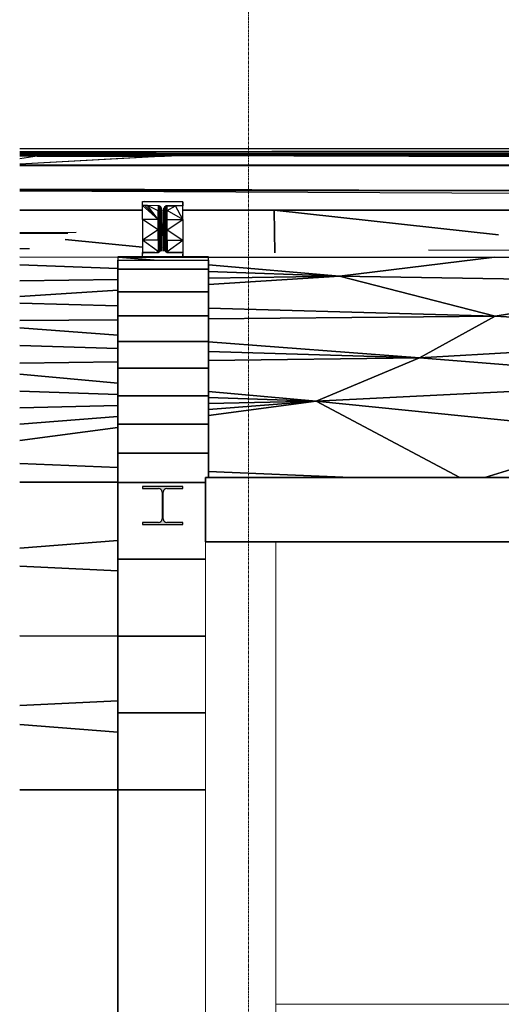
# Model space of a CAD drawing. Header units: millimetres. Extents: x 61846 to 198573, y 13020 to 52988.
# Tile 123 of 150: x 155392 to 157786, y 21990 to 26885. Entities that reach past the tile are written whole.
import ezdxf

# ---------------------------------------------------------------- set-up
doc = ezdxf.new("R2010")
doc.units = ezdxf.units.MM
doc.linetypes.add('Grid Line', pattern=[22.225, 12.7, -3.175, 3.175, -3.175])
for name, color, linetype, lineweight in [('A-COLS', 52, 'Continuous', 35), ('A-FLOR', 192, 'Continuous', 50), ('A-ROOF', 132, 'Continuous', 35), ('A-WALL', 113, 'Continuous', 25), ('I-WALL', 2, 'Continuous', 25), ('S-BEAM', 12, 'Continuous', 35), ('S-GRID', 1, 'Continuous', 18)]:
    doc.layers.add(name, color=color, linetype=linetype, lineweight=lineweight)

# ---------------------------------------------------------------- blocks, each defined once
blk = doc.blocks.new('Basic Wall_28_PBT_WA_beton t_p_g__d_350_C30_37_2204518 - Basic Wall_28_PBT_WA_beton t_p_g__d_350_C30_37_2204518-313265-GZ lierenkamer 2')
at = {"layer": 'A-WALL', "color": 10, "lineweight": 18}
for p, q in [((67706.3, 24290), (67356.3, 24290)), ((67356.3, 24290), (67356.3, 20300)), ((67706.3, 20300), (67706.3, 24290)), ((67356.3, 20300), (67706.3, 20300))]:
    blk.add_line(p, q, dxfattribs=at)
blk = doc.blocks.new('28_PBT_SF_toneeltoren_dakboog_28_PBT_SF_toneeltoren_dakboog as R_2584242 - 28_PBT_SF_toneeltoren_dakboog_28_PBT_SF_toneeltoren_dakboog as R_2584242-313469-GZ lierenkamer 2')
at = {"layer": 'S-BEAM', "color": 250, "lineweight": 25}
for p, q in [((67053.9, 26041.4), (66433.2, 26041.4)), ((68653.1, 26036.3), (67053.9, 26041.4)), ((69997.3, 26043), (68653.1, 26036.3)), ((66433.2, 25939.2), (67043.8, 25939.2)), ((67043.8, 25939.2), (66433.2, 25939.2)), ((67243.8, 25939.2), (67698.6, 25939.2)), ((67698.6, 25939.2), (67243.8, 25939.2)), ((67698.6, 25939.2), (67676.4, 25938)), ((67676.4, 25938), (67698.6, 25939.2)), ((67698.6, 25939.2), (68813.7, 25815.6)), ((67700.9, 25725.8), (67698.6, 25939.2)), ((67698.6, 25939.2), (67700.9, 25725.8)), ((68813.7, 25815.6), (67698.6, 25939.2)), ((67698.6, 25939.2), (68894.5, 25939.2)), ((68894.5, 25939.2), (67698.6, 25939.2)), ((66659.8, 25791.9), (67043.8, 25754.6)), ((67043.8, 25754.6), (66659.8, 25791.9)), ((66433.2, 25707.1), (66924.9, 25705.3)), ((67101.2, 25690), (66924.9, 25705.3)), ((66924.9, 25705.3), (68793.9, 25705.3)), ((66924.9, 25705.3), (67101.2, 25690)), ((68793.9, 25705.3), (68022.5, 25610.2)), ((68022.5, 25610.2), (68793.9, 25705.3)), ((68793.9, 25705.3), (69405.6, 25704.1)), ((66433.2, 25665.9), (66921.5, 25648.8)), ((66921.5, 25648.8), (66433.2, 25665.9)), ((68022.5, 25610.2), (67371.5, 25666.6)), ((67371.5, 25666.6), (68022.5, 25610.2)), ((67371.5, 25633), (68022.5, 25610.2)), ((68022.5, 25610.2), (67371.5, 25633)), ((67371.5, 25568.6), (68022.5, 25610.2)), ((68022.5, 25610.2), (67371.5, 25600.4)), ((68022.5, 25610.2), (67371.5, 25568.6)), ((67371.5, 25600.4), (68022.5, 25610.2)), ((68022.5, 25610.2), (69826, 25582.3)), ((69826, 25582.3), (68022.5, 25610.2)), ((68022.5, 25610.2), (68796.5, 25411.1)), ((68796.5, 25411.1), (68022.5, 25610.2)), ((66921.5, 25593.7), (66433.2, 25586.4)), ((66433.2, 25586.4), (66921.5, 25593.7)), ((68796.5, 25411.1), (69826, 25582.3)), ((69826, 25582.3), (68796.5, 25411.1)), ((66433.2, 25508.7), (66921.5, 25539.9)), ((66921.5, 25539.9), (66433.2, 25508.7)), ((66433.2, 25476.3), (66921.5, 25462.9)), ((66921.5, 25462.9), (66433.2, 25476.3)), ((67371.5, 25450.5), (68796.5, 25411.1)), ((68796.5, 25411.1), (67371.5, 25450.5)), ((68796.5, 25411.1), (67371.5, 25397.8)), ((67371.5, 25397.8), (68796.5, 25411.1)), ((68420.6, 25204.3), (68796.5, 25411.1)), ((68796.5, 25411.1), (68420.6, 25204.3)), ((68796.5, 25411.1), (70438.1, 25321.9)), ((70438.1, 25321.9), (68796.5, 25411.1)), ((66921.5, 25393.6), (66433.2, 25389.1)), ((66433.2, 25389.1), (66921.5, 25393.6)), ((66921.5, 25316.9), (66433.2, 25353.6)), ((66433.2, 25353.6), (66921.5, 25316.9)), ((70438.1, 25321.9), (68420.6, 25204.3)), ((68420.6, 25204.3), (70438.1, 25321.9)), ((66433.2, 25265.1), (66921.5, 25250.2)), ((66921.5, 25250.2), (66433.2, 25265.1)), ((68420.6, 25204.3), (67371.5, 25283.1)), ((67371.5, 25283.1), (68420.6, 25204.3)), ((67371.5, 25236.4), (68420.6, 25204.3)), ((68420.6, 25204.3), (67371.5, 25236.4)), ((66433.2, 25177.7), (66921.5, 25184.2)), ((66921.5, 25184.2), (66433.2, 25177.7)), ((67371.5, 25190.2), (68420.6, 25204.3)), ((68420.6, 25204.3), (67371.5, 25190.2)), ((68420.6, 25204.3), (67906.7, 24989.1)), ((67906.7, 24989.1), (68420.6, 25204.3)), ((69884.8, 25087.9), (68420.6, 25204.3)), ((68420.6, 25204.3), (69884.8, 25087.9)), ((66921.5, 25078.3), (66433.2, 25122.5)), ((66433.2, 25122.5), (66921.5, 25078.3)), ((69884.8, 25087.9), (67906.7, 24989.1)), ((67906.7, 24989.1), (69884.8, 25087.9)), ((66921.5, 25022.2), (66433.2, 25038.7)), ((66433.2, 25038.7), (66921.5, 25022.2)), ((67906.7, 24989.1), (67371.5, 25037.5)), ((67371.5, 25037.5), (67906.7, 24989.1)), ((66921.5, 24967.1), (66433.2, 24956.3)), ((66433.2, 24956.3), (66921.5, 24967.1)), ((67906.7, 24989.1), (67371.5, 25007.1)), ((67371.5, 25007.1), (67906.7, 24989.1)), ((67906.7, 24989.1), (67371.5, 24918)), ((67371.5, 24947.5), (67906.7, 24989.1)), ((67906.7, 24989.1), (67371.5, 24977.2)), ((67371.5, 24977.2), (67906.7, 24989.1)), ((67906.7, 24989.1), (67371.5, 24947.5)), ((67371.5, 24918), (67906.7, 24989.1)), ((68620.3, 24610), (67906.7, 24989.1)), ((67906.7, 24989.1), (69467.7, 24831.8)), ((69467.7, 24831.8), (67906.7, 24989.1)), ((67906.7, 24989.1), (68620.3, 24610)), ((66433.2, 24874.7), (66921.5, 24912.6)), ((66921.5, 24912.6), (66433.2, 24874.7)), ((66921.5, 24858.2), (66433.2, 24793.3)), ((66433.2, 24793.3), (66921.5, 24858.2)), ((68745.8, 24610), (69467.7, 24831.8)), ((69467.7, 24831.8), (68745.8, 24610)), ((66433.2, 24678.5), (66921.5, 24658.2)), ((66921.5, 24658.2), (66433.2, 24678.5)), ((67371.5, 24639.4), (68079, 24610)), ((68079, 24610), (67371.5, 24639.4)), ((66433.2, 24585.6), (66921.5, 24585.6)), ((66921.5, 24585.6), (66433.2, 24585.6)), ((66433.2, 24257.9), (66921.5, 24295.5)), ((66921.5, 24295.5), (66433.2, 24257.9)), ((66433.2, 24168.9), (66921.5, 24144.5)), ((66921.5, 24144.5), (66433.2, 24168.9)), ((66921.5, 23821.1), (66433.2, 23821.3)), ((66433.2, 23821.3), (66921.5, 23821.1)), ((66921.5, 23499), (66433.2, 23475.1)), ((66433.2, 23475.1), (66921.5, 23499)), ((66921.5, 23343), (66433.2, 23381.1)), ((66433.2, 23381.1), (66921.5, 23343)), ((66433.2, 23056), (66921.5, 23056)), ((66921.5, 23056), (66433.2, 23056))]:
    blk.add_line(p, q, dxfattribs=at)
blk = doc.blocks.new('28_PBT_SF_toneeltoren_dakboog_28_PBT_SF_toneeltoren_dakboog as R_2584242 - 28_PBT_SF_toneeltoren_dakboog_28_PBT_SF_toneeltoren_dakboog as R_2584242-313473-GZ lierenkamer 2')
blk.add_blockref('28_PBT_SF_toneeltoren_dakboog_28_PBT_SF_toneeltoren_dakboog as R_2584242 - 28_PBT_SF_toneeltoren_dakboog_28_PBT_SF_toneeltoren_dakboog as R_2584242-313469-GZ lierenkamer 2', (0, 0))
blk = doc.blocks.new('28_PBT_SC_staal_H-profiel_gekromd_dak toneeltoren_S355_HE200B_betondak_as 20_3526686 - 28_PBT_SC_staal_H-profiel_gekromd_dak toneeltoren_S355_HE200B_betondak_as 20_3526686-313694-GZ lierenkamer 2')
at = {"layer": 'A-COLS', "color": 250, "lineweight": 25}
for p, q in [((67043.8, 25963.5), (67043.8, 25981)), ((67043.8, 25981), (67052.3, 25981)), ((67043.8, 25963.5), (67043.8, 25981)), ((67043.8, 25981), (67052.3, 25981)), ((67043.8, 25960.8), (67043.8, 25963.5)), ((67043.8, 25960.8), (67043.8, 25963.5)), ((67055.1, 25960.8), (67043.8, 25960.8)), ((67043.8, 25892), (67043.8, 25960.8)), ((67121.3, 25892), (67043.8, 25960.8)), ((67055.1, 25960.8), (67043.8, 25960.8)), ((67243.8, 25980.3), (67052.3, 25981)), ((67052.3, 25981), (67243.8, 25980.3)), ((67068.5, 25960.8), (67055.1, 25960.8)), ((67121.3, 25892), (67055.1, 25960.8)), ((67068.5, 25960.8), (67055.1, 25960.8)), ((67121.3, 25960.4), (67068.5, 25960.8)), ((67121.3, 25892), (67068.5, 25960.8)), ((67121.3, 25935.4), (67068.5, 25960.8)), ((67121.3, 25960.4), (67068.5, 25960.8)), ((67121.3, 25960.4), (67124.1, 25960.7)), ((67121.3, 25935.4), (67124.1, 25960.7)), ((67124.1, 25960.7), (67121.3, 25960.4)), ((67121.3, 25960.4), (67121.3, 25935.4)), ((67124.1, 25960.7), (67126.9, 25959.7)), ((67127.2, 25940.6), (67124.1, 25960.7)), ((67126.9, 25959.7), (67124.1, 25960.7)), ((67129.5, 25958.7), (67126.9, 25959.7)), ((67127.2, 25940.6), (67126.9, 25959.7)), ((67129.5, 25958.7), (67126.9, 25959.7)), ((67129.5, 25958.7), (67127.2, 25940.6)), ((67129.5, 25958.7), (67130.8, 25957.7)), ((67129.5, 25958.7), (67130.9, 25927.7)), ((67130.8, 25957.7), (67129.5, 25958.7)), ((67130.8, 25957.7), (67132.1, 25956.5)), ((67130.8, 25957.7), (67130.9, 25927.7)), ((67130.8, 25957.7), (67134, 25937.5)), ((67132.1, 25956.5), (67130.8, 25957.7)), ((67134, 25954.3), (67132.1, 25956.5)), ((67134, 25937.5), (67132.1, 25956.5)), ((67134, 25954.3), (67132.1, 25956.5)), ((67134, 25954.3), (67135.3, 25952.4)), ((67134, 25954.3), (67134, 25937.5)), ((67135.3, 25952.4), (67134, 25954.3)), ((67135.3, 25952.4), (67134, 25937.5)), ((67135.3, 25952.4), (67136.5, 25950.3)), ((67135.3, 25952.4), (67136.5, 25923.6)), ((67136.5, 25950.3), (67135.3, 25952.4)), ((67136.5, 25950.3), (67137.4, 25947.9)), ((67138.3, 25932.6), (67136.5, 25950.3)), ((67136.5, 25923.6), (67136.5, 25950.3)), ((67137.4, 25947.9), (67136.5, 25950.3)), ((67138.3, 25945.1), (67137.4, 25947.9)), ((67138.3, 25932.6), (67137.4, 25947.9)), ((67138.3, 25945.1), (67137.4, 25947.9)), ((67150.2, 25947.9), (67149.3, 25945.1)), ((67150.2, 25947.9), (67149.3, 25945.1)), ((67149.4, 25932.7), (67150.2, 25947.9)), ((67150.2, 25947.9), (67151.1, 25950.3)), ((67151.1, 25950.3), (67150.2, 25947.9)), ((67151.1, 25923.7), (67150.2, 25947.9)), ((67151.1, 25950.3), (67152.3, 25952.4)), ((67152.3, 25952.4), (67151.1, 25950.3)), ((67153.6, 25937.6), (67151.1, 25950.3)), ((67151.1, 25923.7), (67151.1, 25950.3)), ((67153.6, 25954.3), (67152.3, 25952.4)), ((67153.7, 25954.3), (67152.3, 25952.4)), ((67153.6, 25937.6), (67152.3, 25952.4)), ((67153.6, 25954.3), (67155.5, 25956.5)), ((67155.5, 25956.5), (67153.6, 25937.6)), ((67153.6, 25954.3), (67153.6, 25937.6)), ((67155.5, 25956.5), (67153.7, 25954.3)), ((67155.5, 25956.5), (67156.8, 25957.7)), ((67156.8, 25957.7), (67155.5, 25956.5)), ((67155.5, 25956.5), (67156.8, 25927.8)), ((67156.8, 25957.7), (67158.2, 25958.7)), ((67158.2, 25958.7), (67156.8, 25957.7)), ((67160.4, 25940.7), (67156.8, 25957.7)), ((67156.8, 25927.8), (67156.8, 25957.7)), ((67160.7, 25959.7), (67158.2, 25958.7)), ((67160.7, 25959.7), (67158.2, 25958.7)), ((67160.4, 25940.7), (67158.2, 25958.7)), ((67163.4, 25960.6), (67160.4, 25940.7)), ((67160.7, 25959.7), (67160.4, 25940.7)), ((67160.7, 25959.7), (67163.4, 25960.6)), ((67163.4, 25960.6), (67160.7, 25959.7)), ((67163.4, 25960.6), (67166.3, 25960.3)), ((67166.3, 25936.3), (67163.4, 25960.6)), ((67166.3, 25960.3), (67163.4, 25960.6)), ((67166.3, 25960.3), (67208.2, 25960.3)), ((67166.3, 25936.3), (67166.3, 25960.3)), ((67166.3, 25936.3), (67208.2, 25960.3)), ((67208.2, 25960.3), (67166.3, 25960.3)), ((67243.8, 25960.3), (67208.2, 25960.3)), ((67243.8, 25892), (67208.2, 25960.3)), ((67243.8, 25960.3), (67208.2, 25960.3)), ((67243.8, 25964.4), (67243.8, 25980.3)), ((67243.8, 25980.3), (67243.8, 25964.4)), ((67243.8, 25960.3), (67243.8, 25964.4)), ((67243.8, 25964.4), (67243.8, 25960.3)), ((67243.8, 25892), (67243.8, 25960.3)), ((67121.3, 25935.4), (67127.2, 25940.6)), ((67125.3, 25891.7), (67121.3, 25935.4)), ((67121.3, 25892), (67121.3, 25935.4)), ((67125.3, 25891.7), (67127.2, 25940.6)), ((67129.1, 25890.7), (67127.2, 25940.6)), ((67130.9, 25927.7), (67127.2, 25940.6)), ((67129.1, 25890.7), (67130.9, 25927.7)), ((67130.9, 25927.7), (67134, 25937.5)), ((67132.5, 25889.2), (67130.9, 25927.7)), ((67132.5, 25889.2), (67134, 25937.5)), ((67135.4, 25887.1), (67134, 25937.5)), ((67134, 25937.5), (67136.5, 25923.6)), ((67135.4, 25887.1), (67136.5, 25923.6)), ((67138.3, 25932.6), (67136.5, 25923.6)), ((67137.5, 25884.6), (67136.5, 25923.6)), ((67137.5, 25884.6), (67138.3, 25932.6)), ((67138.3, 25945.1), (67138.6, 25943.1)), ((67138.3, 25932.6), (67138.3, 25945.1)), ((67138.6, 25943.1), (67138.3, 25945.1)), ((67138.3, 25932.6), (67138.6, 25943.1)), ((67138.9, 25881.9), (67138.3, 25932.6)), ((67139.3, 25922.5), (67138.3, 25932.6)), ((67138.6, 25943.1), (67139.3, 25936.2)), ((67139.3, 25922.5), (67138.6, 25943.1)), ((67139.3, 25936.2), (67138.6, 25943.1)), ((67138.9, 25881.9), (67139.3, 25922.5)), ((67139.3, 25915.2), (67139.3, 25936.2)), ((67139.3, 25922.5), (67139.3, 25936.2)), ((67139.3, 25915.2), (67139.3, 25936.2)), ((67139.3, 25917.2), (67139.3, 25922.5)), ((67139.3, 25872.4), (67139.3, 25915.2)), ((67139.3, 25872.4), (67139.3, 25915.2)), ((67148.3, 25936.2), (67149, 25943.1)), ((67148.3, 25922.8), (67149, 25943.1)), ((67149, 25943.1), (67148.3, 25936.2)), ((67148.3, 25936.2), (67148.3, 25915.7)), ((67148.3, 25936.2), (67148.3, 25922.8)), ((67148.3, 25936.2), (67148.3, 25915.7)), ((67148.3, 25922.8), (67149.4, 25932.7)), ((67148.3, 25917.3), (67148.3, 25922.8)), ((67148.8, 25881.9), (67148.3, 25922.8)), ((67148.3, 25915.7), (67148.3, 25872.7)), ((67148.3, 25915.7), (67148.3, 25872.7)), ((67148.8, 25881.9), (67149.4, 25932.7)), ((67149.3, 25945.1), (67149, 25943.1)), ((67149.3, 25945.1), (67149, 25943.1)), ((67149.4, 25932.7), (67149, 25943.1)), ((67149.4, 25932.7), (67149.3, 25945.1)), ((67150.1, 25884.6), (67149.4, 25932.7)), ((67151.1, 25923.7), (67149.4, 25932.7)), ((67150.1, 25884.6), (67151.1, 25923.7)), ((67153.6, 25937.6), (67151.1, 25923.7)), ((67152.2, 25887.1), (67151.1, 25923.7)), ((67152.2, 25887.1), (67153.6, 25937.6)), ((67155.1, 25889.2), (67153.6, 25937.6)), ((67153.6, 25937.6), (67156.8, 25927.8)), ((67155.1, 25889.2), (67156.8, 25927.8)), ((67160.4, 25940.7), (67156.8, 25927.8)), ((67158.5, 25890.7), (67156.8, 25927.8)), ((67158.5, 25890.7), (67160.4, 25940.7)), ((67162.3, 25891.7), (67160.4, 25940.7)), ((67166.3, 25936.3), (67160.4, 25940.7)), ((67162.3, 25891.7), (67166.3, 25936.3)), ((67166.3, 25892), (67166.3, 25936.3)), ((67243.8, 25892), (67166.3, 25936.3)), ((67043.8, 25892), (67043.8, 25788.6)), ((67121.3, 25841.2), (67043.8, 25892)), ((67121.3, 25892), (67043.8, 25892)), ((67121.3, 25841.2), (67121.3, 25892)), ((67125.3, 25891.7), (67121.3, 25892)), ((67121.3, 25841.2), (67125.3, 25891.7)), ((67127.2, 25840.5), (67125.3, 25891.7)), ((67129.1, 25890.7), (67125.3, 25891.7)), ((67127.2, 25840.5), (67129.1, 25890.7)), ((67127.2, 25840.5), (67130.9, 25851.2)), ((67130.9, 25851.2), (67129.1, 25890.7)), ((67132.5, 25889.2), (67129.1, 25890.7)), ((67130.9, 25851.2), (67130.8, 25805)), ((67130.9, 25851.2), (67132.5, 25889.2)), ((67134, 25837.4), (67130.9, 25851.2)), ((67134, 25837.4), (67132.5, 25889.2)), ((67132.5, 25889.2), (67135.4, 25887.1)), ((67134, 25837.4), (67135.4, 25887.1)), ((67136.5, 25847.1), (67135.4, 25887.1)), ((67137.5, 25884.6), (67135.4, 25887.1)), ((67136.5, 25847.1), (67137.5, 25884.6)), ((67138.3, 25832.5), (67137.5, 25884.6)), ((67137.5, 25884.6), (67138.9, 25881.9)), ((67138.3, 25832.5), (67138.9, 25881.9)), ((67139.3, 25828.1), (67138.9, 25881.9)), ((67138.9, 25881.9), (67139.3, 25879)), ((67139.3, 25872.4), (67139.3, 25851.7)), ((67139.3, 25851.7), (67139.3, 25872.4)), ((67139.3, 25851.7), (67139.3, 25811.2)), ((67139.3, 25811.2), (67139.3, 25851.7)), ((67148.3, 25828.1), (67148.8, 25881.9)), ((67148.3, 25879), (67148.8, 25881.9)), ((67148.3, 25851.9), (67148.3, 25872.7)), ((67148.3, 25872.7), (67148.3, 25851.9)), ((67148.3, 25811.2), (67148.3, 25851.9)), ((67148.3, 25851.9), (67148.3, 25811.2)), ((67148.8, 25881.9), (67150.1, 25884.6)), ((67149.4, 25832.5), (67148.8, 25881.9)), ((67149.4, 25832.5), (67150.1, 25884.6)), ((67152.2, 25887.1), (67150.1, 25884.6)), ((67151.1, 25847.1), (67150.1, 25884.6)), ((67151.1, 25847.1), (67152.2, 25887.1)), ((67152.2, 25887.1), (67155.1, 25889.2)), ((67153.6, 25837.4), (67152.2, 25887.1)), ((67153.6, 25837.4), (67155.1, 25889.2)), ((67153.6, 25837.4), (67156.8, 25851.2)), ((67158.5, 25890.7), (67155.1, 25889.2)), ((67156.8, 25851.2), (67155.1, 25889.2)), ((67156.8, 25851.2), (67158.5, 25890.7)), ((67156.8, 25851.2), (67156.8, 25805)), ((67156.8, 25851.2), (67160.4, 25840.5)), ((67158.5, 25890.7), (67162.3, 25891.7)), ((67160.4, 25840.5), (67158.5, 25890.7)), ((67160.4, 25840.5), (67162.3, 25891.7)), ((67162.3, 25891.7), (67166.3, 25892)), ((67166.3, 25841.2), (67162.3, 25891.7)), ((67166.3, 25841.2), (67166.3, 25892)), ((67166.3, 25841.2), (67243.8, 25892)), ((67166.3, 25892), (67243.8, 25892)), ((67243.8, 25892), (67243.8, 25788.6)), ((67121.3, 25841.2), (67043.8, 25788.6)), ((67126.5, 25780.5), (67121.3, 25841.2)), ((67121.3, 25788.6), (67121.3, 25841.2)), ((67127.2, 25840.5), (67121.3, 25841.2)), ((67126.5, 25780.5), (67127.2, 25840.5)), ((67126.5, 25780.5), (67130.8, 25805)), ((67127.2, 25840.5), (67130.8, 25805)), ((67130.3, 25747.1), (67130.8, 25805)), ((67134, 25837.4), (67130.8, 25805)), ((67134, 25789.3), (67130.8, 25805)), ((67134, 25837.4), (67136.5, 25847.1)), ((67134, 25789.3), (67134, 25837.4)), ((67136.5, 25800.9), (67134, 25837.4)), ((67134, 25789.3), (67136.5, 25800.9)), ((67136.5, 25800.9), (67136.5, 25847.1)), ((67136.5, 25847.1), (67138.3, 25832.5)), ((67136.5, 25800.9), (67138.3, 25832.5)), ((67136.8, 25742.4), (67136.5, 25800.9)), ((67136.5, 25800.9), (67138.5, 25769.9)), ((67138.5, 25769.9), (67138.3, 25832.5)), ((67138.3, 25832.5), (67139.3, 25828.1)), ((67138.5, 25769.9), (67139.3, 25828.1)), ((67139.3, 25753.9), (67139.3, 25811.2)), ((67139.3, 25753.9), (67139.3, 25811.2)), ((67149.4, 25832.5), (67148.3, 25828.1)), ((67149.1, 25769.9), (67148.3, 25828.1)), ((67148.3, 25753.9), (67148.3, 25811.2)), ((67148.3, 25811.2), (67148.3, 25753.9)), ((67149.1, 25769.9), (67149.4, 25832.5)), ((67149.1, 25769.9), (67151.2, 25800.9)), ((67149.4, 25832.5), (67151.1, 25847.1)), ((67149.4, 25832.5), (67151.2, 25800.9)), ((67150.9, 25742.5), (67151.2, 25800.9)), ((67151.1, 25847.1), (67151.2, 25800.9)), ((67151.1, 25847.1), (67153.6, 25837.4)), ((67151.2, 25800.9), (67153.6, 25837.4)), ((67151.2, 25800.9), (67153.7, 25789.3)), ((67153.6, 25837.4), (67156.8, 25805)), ((67153.6, 25837.4), (67153.7, 25789.3)), ((67156.8, 25805), (67153.7, 25789.3)), ((67156.8, 25805), (67160.4, 25840.5)), ((67157.4, 25747.2), (67156.8, 25805)), ((67161.2, 25780.5), (67156.8, 25805)), ((67160.4, 25840.5), (67166.3, 25841.2)), ((67161.2, 25780.5), (67160.4, 25840.5)), ((67161.2, 25780.5), (67166.3, 25841.2)), ((67166.3, 25788.6), (67166.3, 25841.2)), ((67166.3, 25841.2), (67243.8, 25788.6)), ((67043.8, 25788.6), (67043.8, 25728.2)), ((67121.3, 25788.6), (67043.8, 25788.6)), ((67121.3, 25733), (67043.8, 25788.6)), ((67126.5, 25780.5), (67121.3, 25788.6)), ((67121.3, 25788.6), (67121.3, 25733)), ((67126.5, 25780.5), (67121.3, 25733)), ((67130.3, 25747.1), (67126.5, 25780.5)), ((67126.8, 25731.2), (67126.5, 25780.5)), ((67130.3, 25747.1), (67134, 25789.3)), ((67134, 25789.3), (67133.9, 25737.1)), ((67134, 25789.3), (67136.8, 25742.4)), ((67136.8, 25742.4), (67138.5, 25769.9)), ((67138.5, 25769.9), (67139.3, 25776.4)), ((67138.5, 25747.6), (67138.5, 25769.9)), ((67138.5, 25769.9), (67138.8, 25749.8)), ((67139.1, 25751.7), (67138.6, 25747.8)), ((67138.6, 25747.8), (67139.1, 25751.7)), ((67139.1, 25751.7), (67139.3, 25753.9)), ((67139.1, 25751.7), (67139.3, 25753.9)), ((67139.3, 25734), (67139.3, 25753.9)), ((67149.1, 25769.9), (67148.3, 25776.4)), ((67148.5, 25751.7), (67148.3, 25753.9)), ((67148.3, 25734), (67148.3, 25753.9)), ((67148.3, 25753.9), (67148.5, 25751.7)), ((67149.1, 25747.8), (67148.5, 25751.7)), ((67148.5, 25751.7), (67149.1, 25747.8)), ((67149.1, 25769.9), (67148.8, 25749.8)), ((67149.1, 25747.6), (67149.1, 25769.9)), ((67149.1, 25769.9), (67150.9, 25742.5)), ((67150.9, 25742.5), (67153.7, 25789.3)), ((67153.7, 25737.1), (67153.7, 25789.3)), ((67157.4, 25747.2), (67153.7, 25789.3)), ((67157.4, 25747.2), (67161.2, 25780.5)), ((67160.8, 25731.2), (67161.2, 25780.5)), ((67161.2, 25780.5), (67166.3, 25788.6)), ((67161.2, 25780.5), (67166.3, 25733)), ((67166.3, 25788.6), (67166.3, 25733)), ((67166.3, 25788.6), (67243.8, 25788.6)), ((67166.3, 25733), (67243.8, 25788.6)), ((67243.8, 25788.6), (67243.8, 25728.2)), ((66921.5, 25707), (66921.5, 25690)), ((66921.5, 25707), (66921.5, 25705.3)), ((66921.5, 25705.3), (66921.5, 25707)), ((67371.5, 25707), (66921.5, 25707)), ((67105.3, 25728.2), (67043.8, 25728.2)), ((67043.8, 25728.2), (67043.8, 25719.1)), ((67043.8, 25719.1), (67043.8, 25728.2)), ((67043.8, 25728.2), (67105.3, 25728.2)), ((67043.8, 25707), (67043.8, 25719.1)), ((67043.8, 25707), (67043.8, 25719.1)), ((67043.8, 25707), (67141, 25707)), ((67043.8, 25707), (67050.2, 25705.3)), ((67043.8, 25707), (67043.8, 25705.3)), ((67141, 25707), (67043.8, 25707)), ((67105.3, 25728.2), (67121.3, 25728.2)), ((67105.3, 25728.2), (67121.3, 25728.2)), ((67121.3, 25733), (67114.6, 25728.2)), ((67122.3, 25728.4), (67121.3, 25733)), ((67121.3, 25728.2), (67121.3, 25733)), ((67122.1, 25728.3), (67121.3, 25728.2)), ((67121.3, 25728.2), (67122.1, 25728.3)), ((67126.8, 25731.2), (67122.1, 25728.3)), ((67122.1, 25728.3), (67126.8, 25731.2)), ((67127.7, 25731.6), (67126.8, 25731.2)), ((67126.8, 25731.2), (67127.8, 25731.6)), ((67130.9, 25734.1), (67127.7, 25731.6)), ((67127.8, 25731.6), (67130.9, 25734.1)), ((67130.3, 25747.1), (67129.1, 25732.7)), ((67130.4, 25733.8), (67130.3, 25747.1)), ((67130.3, 25747.1), (67132.1, 25735.2)), ((67130.9, 25734.1), (67131, 25734.2)), ((67130.9, 25734.1), (67131, 25734.2)), ((67133.6, 25736.7), (67131, 25734.2)), ((67131, 25734.2), (67133.6, 25736.7)), ((67131.4, 25732.7), (67131, 25734.2)), ((67134.5, 25737.9), (67133.6, 25736.7)), ((67133.6, 25736.7), (67134.5, 25737.9)), ((67136.4, 25741.7), (67134.5, 25737.9)), ((67134.5, 25737.9), (67136.4, 25741.7)), ((67138, 25745.7), (67136.7, 25742.4)), ((67136.7, 25742.4), (67138, 25745.7)), ((67138, 25745.7), (67138.6, 25747.8)), ((67138, 25745.7), (67138.6, 25747.8)), ((67141, 25707), (67243.8, 25707)), ((67141, 25707), (67144.3, 25705.3)), ((67243.8, 25707), (67141, 25707)), ((67149.6, 25745.8), (67149.1, 25747.8)), ((67149.1, 25747.8), (67149.6, 25745.8)), ((67150.9, 25742.4), (67149.6, 25745.8)), ((67149.6, 25745.8), (67150.9, 25742.4)), ((67153.1, 25737.9), (67151.2, 25741.7)), ((67151.2, 25741.7), (67153.1, 25737.9)), ((67154, 25736.7), (67153.1, 25737.9)), ((67153.1, 25737.9), (67154, 25736.7)), ((67156.6, 25734.2), (67154, 25736.7)), ((67154, 25736.7), (67156.6, 25734.2)), ((67155.6, 25735.2), (67157.4, 25747.2)), ((67156.6, 25734.2), (67156.8, 25734.1)), ((67156.6, 25734.2), (67156.8, 25734.1)), ((67159.9, 25731.6), (67156.8, 25734.1)), ((67156.8, 25734.1), (67159.9, 25731.6)), ((67157.3, 25733.7), (67157.4, 25747.2)), ((67158.5, 25732.7), (67157.4, 25747.2)), ((67159.9, 25731.6), (67160.8, 25731.2)), ((67159.9, 25731.6), (67160.8, 25731.2)), ((67165.5, 25728.3), (67160.8, 25731.2)), ((67160.8, 25731.2), (67165.5, 25728.3)), ((67165.4, 25728.4), (67166.3, 25733)), ((67165.5, 25728.3), (67166.3, 25728.2)), ((67165.5, 25728.3), (67166.3, 25728.2)), ((67166.3, 25728.2), (67166.3, 25733)), ((67166.3, 25733), (67173, 25728.2)), ((67182.3, 25728.2), (67166.3, 25728.2)), ((67166.3, 25728.2), (67182.3, 25728.2)), ((67243.8, 25728.2), (67182.3, 25728.2)), ((67182.3, 25728.2), (67243.8, 25728.2)), ((67243.8, 25728.2), (67243.8, 25719.1)), ((67243.8, 25728.2), (67243.8, 25719.1)), ((67243.8, 25707), (67243.8, 25719.1)), ((67243.8, 25719.1), (67243.8, 25707)), ((67243.8, 25705.3), (67243.8, 25707)), ((67371.5, 25705.3), (67371.5, 25707)), ((67371.5, 25690), (67371.5, 25707)), ((67371.5, 25707), (67371.5, 25705.3)), ((66921.5, 25645.2), (66921.5, 25690)), ((66921.5, 25690), (67371.5, 25690)), ((66921.5, 25690), (66921.5, 25645.2)), ((67371.5, 25690), (67371.5, 25645.2)), ((67371.5, 25645.2), (67371.5, 25690)), ((66921.5, 25532.9), (66921.5, 25645.2)), ((67371.5, 25645.2), (66921.5, 25645.2)), ((66921.5, 25645.2), (66921.5, 25532.9)), ((66921.5, 25645.2), (67371.5, 25645.2)), ((67371.5, 25645.2), (67371.5, 25532.9)), ((67371.5, 25532.9), (67371.5, 25645.2)), ((66921.5, 25412.9), (66921.5, 25532.9)), ((66921.5, 25532.9), (67371.5, 25532.9)), ((67371.5, 25532.9), (66921.5, 25532.9)), ((66921.5, 25532.9), (66921.5, 25412.9)), ((67371.5, 25532.9), (67371.5, 25412.9)), ((67371.5, 25412.9), (67371.5, 25532.9)), ((66921.5, 25286.1), (66921.5, 25412.9)), ((67371.5, 25412.9), (66921.5, 25412.9)), ((66921.5, 25412.9), (66921.5, 25286.1)), ((66921.5, 25412.9), (67371.5, 25412.9)), ((67371.5, 25412.9), (67371.5, 25286.1)), ((67371.5, 25286.1), (67371.5, 25412.9)), ((66921.5, 25153.5), (66921.5, 25286.1)), ((67371.5, 25286.1), (66921.5, 25286.1)), ((66921.5, 25286.1), (66921.5, 25153.5)), ((66921.5, 25286.1), (67371.5, 25286.1)), ((67371.5, 25286.1), (67371.5, 25153.5)), ((67371.5, 25153.5), (67371.5, 25286.1)), ((66921.5, 25016.1), (66921.5, 25153.5)), ((67371.5, 25153.5), (66921.5, 25153.5)), ((66921.5, 25153.5), (66921.5, 25016.1)), ((66921.5, 25153.5), (67371.5, 25153.5)), ((67371.5, 25153.5), (67371.5, 25016.1)), ((67371.5, 25016.1), (67371.5, 25153.5)), ((66921.5, 24874.8), (66921.5, 25016.1)), ((66921.5, 25016.1), (66921.5, 24874.8)), ((67371.5, 25016.1), (66921.5, 25016.1)), ((66921.5, 25016.1), (67371.5, 25016.1)), ((67371.5, 25016.1), (67371.5, 24874.8)), ((67371.5, 24874.8), (67371.5, 25016.1)), ((66921.5, 24730.6), (66921.5, 24874.8)), ((66921.5, 24874.8), (67371.5, 24874.8)), ((67371.5, 24874.8), (66921.5, 24874.8)), ((66921.5, 24874.8), (66921.5, 24730.6)), ((67371.5, 24874.8), (67371.5, 24730.6)), ((67371.5, 24730.6), (67371.5, 24874.8)), ((66921.5, 24584.7), (66921.5, 24730.6)), ((67371.5, 24730.6), (66921.5, 24730.6)), ((66921.5, 24730.6), (66921.5, 24584.7)), ((66921.5, 24730.6), (67371.5, 24730.6)), ((67371.5, 24730.6), (67371.5, 24610)), ((67371.5, 24610), (67371.5, 24730.6)), ((66921.5, 24203.1), (66921.5, 24584.7)), ((67356.3, 24584.7), (66921.5, 24584.7)), ((66921.5, 24584.7), (66921.5, 24203.1)), ((66921.5, 24584.7), (67356.3, 24584.7)), ((66921.5, 23821), (66921.5, 24203.1)), ((66921.5, 24203.1), (67356.3, 24203.1)), ((67356.3, 24203.1), (66921.5, 24203.1)), ((66921.5, 24203.1), (66921.5, 23821)), ((66921.5, 23438.6), (66921.5, 23821)), ((67356.3, 23821), (66921.5, 23821)), ((66921.5, 23821), (66921.5, 23438.6)), ((66921.5, 23821), (67356.3, 23821)), ((66921.5, 23055.9), (66921.5, 23438.6)), ((66921.5, 23438.6), (67356.3, 23438.6)), ((67356.3, 23438.6), (66921.5, 23438.6)), ((66921.5, 23438.6), (66921.5, 23055.9)), ((66921.5, 23055.9), (66921.5, 20233.9)), ((67356.3, 23055.9), (66921.5, 23055.9)), ((66921.5, 20233.9), (66921.5, 23055.9)), ((66921.5, 23055.9), (67356.3, 23055.9))]:
    blk.add_line(p, q, dxfattribs=at)
blk = doc.blocks.new('28_PBT_SC_staal_H-profiel_gekromd_dak toneeltoren_S355_HE200B_betondak_as 20_3526686 - 28_PBT_SC_staal_H-profiel_gekromd_dak toneeltoren_S355_HE200B_betondak_as 20_3526686-313698-GZ lierenkamer 2')
blk.add_blockref('28_PBT_SC_staal_H-profiel_gekromd_dak toneeltoren_S355_HE200B_betondak_as 20_3526686 - 28_PBT_SC_staal_H-profiel_gekromd_dak toneeltoren_S355_HE200B_betondak_as 20_3526686-313694-GZ lierenkamer 2', (0, 0))
blk = doc.blocks.new('Floor_28_PBT_FL_druklaag_d_60 __320__C30_37_2599623 - Floor_28_PBT_FL_druklaag_d_60 __320__C30_37_2599623-313883-GZ lierenkamer 2')
at = {"layer": 'A-FLOR', "color": 90, "lineweight": 35}
for p, q in [((71356.4, 24610), (67356.3, 24610)), ((86304.6, 24610), (67356.3, 24610)), ((67356.3, 24290), (67356.3, 24610)), ((67356.3, 24610), (71356.4, 24610)), ((67356.3, 24610), (67356.3, 24290)), ((67356.3, 24610), (67356.3, 24290)), ((67356.3, 24290), (67490.4, 24290)), ((67490.4, 24290), (67503.5, 24290)), ((67503.5, 24290), (67518.5, 24290)), ((67518.5, 24290), (67706.3, 24290)), ((67706.3, 24290), (76211.9, 24290))]:
    blk.add_line(p, q, dxfattribs=at)
blk = doc.blocks.new('Floor_28_PBT_FL_druklaag_d_60 __320__C30_37_2599623 - Floor_28_PBT_FL_druklaag_d_60 __320__C30_37_2599623-313887-GZ lierenkamer 2')
blk.add_blockref('Floor_28_PBT_FL_druklaag_d_60 __320__C30_37_2599623 - Floor_28_PBT_FL_druklaag_d_60 __320__C30_37_2599623-313883-GZ lierenkamer 2', (0, 0))
blk = doc.blocks.new('28_PBT_SF_staal_H-profiel_S355_HE200A 2376229 - 28_PBT_SF_staal_H-profiel_S355_HE200A 2376229-348333-GZ lierenkamer 2')
at = {"layer": 'S-BEAM', "lineweight": 25}
blk.add_hatch(color=5, dxfattribs=at).paths.add_polyline_path([(67043.8, 24375), (67243.8, 24375), (67243.8, 24385), (67165.1, 24385), (67152.3, 24390.3), (67147.1, 24403), (67147.1, 24537), (67152.3, 24549.7), (67165.1, 24555), (67243.8, 24555), (67243.8, 24565), (67043.8, 24565), (67043.8, 24555), (67122.6, 24555), (67135.3, 24549.7), (67140.6, 24537), (67140.6, 24403), (67135.3, 24390.3), (67122.6, 24385), (67043.8, 24385)])
at = {"layer": 'S-BEAM', "color": 250, "lineweight": 25}
for p, q in [((67243.8, 24565), (67043.8, 24565)), ((67043.8, 24565), (67043.8, 24555)), ((67043.8, 24555), (67122.6, 24555)), ((67140.6, 24537), (67140.6, 24403)), ((67147.1, 24403), (67147.1, 24537)), ((67165.1, 24555), (67243.8, 24555)), ((67243.8, 24555), (67243.8, 24565)), ((67122.6, 24385), (67043.8, 24385)), ((67043.8, 24385), (67043.8, 24375)), ((67243.8, 24385), (67165.1, 24385)), ((67243.8, 24375), (67243.8, 24385)), ((67043.8, 24375), (67243.8, 24375))]:
    blk.add_line(p, q, dxfattribs=at)
for centre, start, end in [((67122.6, 24537), 0, 90), ((67165.1, 24537), 90, 180), ((67122.6, 24403), 270, 0), ((67165.1, 24403), 180, 270)]:
    blk.add_arc(centre, 18, start, end, dxfattribs=at)
blk = doc.blocks.new('TadP_A_CON_CONSTRUCTIE_rvt-4-GZ lierenkamer 2')
at = {"layer": 'I-WALL', "color": 10, "lineweight": 18}
for p, q in [((86305, 24290), (67706.3, 24290)), ((67706.3, 24290), (67706.3, 21990)), ((67706.3, 21990), (71207, 21990))]:
    blk.add_line(p, q, dxfattribs=at)
at = {"layer": 'A-COLS', "color": 10, "lineweight": 18}
blk.add_blockref('28_PBT_SC_staal_H-profiel_gekromd_dak toneeltoren_S355_HE200B_betondak_as 20_3526686 - 28_PBT_SC_staal_H-profiel_gekromd_dak toneeltoren_S355_HE200B_betondak_as 20_3526686-313698-GZ lierenkamer 2', (0, 0), dxfattribs=at)
at = {"layer": 'A-FLOR', "color": 10, "lineweight": 18}
blk.add_blockref('Floor_28_PBT_FL_druklaag_d_60 __320__C30_37_2599623 - Floor_28_PBT_FL_druklaag_d_60 __320__C30_37_2599623-313887-GZ lierenkamer 2', (0, 0), dxfattribs=at)
at = {"layer": 'A-WALL', "color": 10, "lineweight": 18}
blk.add_blockref('Basic Wall_28_PBT_WA_beton t_p_g__d_350_C30_37_2204518 - Basic Wall_28_PBT_WA_beton t_p_g__d_350_C30_37_2204518-313265-GZ lierenkamer 2', (0, 0), dxfattribs=at)
at = {"layer": 'S-BEAM', "color": 10, "lineweight": 18}
for name in ['28_PBT_SF_toneeltoren_dakboog_28_PBT_SF_toneeltoren_dakboog as R_2584242 - 28_PBT_SF_toneeltoren_dakboog_28_PBT_SF_toneeltoren_dakboog as R_2584242-313473-GZ lierenkamer 2', '28_PBT_SF_staal_H-profiel_S355_HE200A 2376229 - 28_PBT_SF_staal_H-profiel_S355_HE200A 2376229-348333-GZ lierenkamer 2']:
    blk.add_blockref(name, (0, 0), dxfattribs=at)
blk = doc.blocks.new('27_NOAHH_Dak_Dak-x 2803383 - 27_10_Kunststof-162746-GZ lierenkamer 2')
at = {"layer": 'A-ROOF', "color": 250, "lineweight": 25}
for p, q in [((66530.2, 26212.6), (66433.2, 26212.6)), ((66433.2, 26212.6), (66530.2, 26212.6)), ((66520.1, 26207.5), (66433.2, 26207.5)), ((66520.1, 26207.5), (66433.2, 26207.5)), ((66520.1, 26207.5), (66525.9, 26210.4)), ((66525.9, 26210.4), (66520.1, 26207.5)), ((66525.9, 26210.4), (66528.7, 26211.8)), ((66528.7, 26211.8), (66525.9, 26210.4)), ((66525.9, 26210.4), (66527.1, 26211)), ((66528.7, 26211.8), (66530.2, 26212.6)), ((66530.2, 26212.6), (66528.7, 26211.8)), ((66530.2, 26212.6), (66528.7, 26211.8))]:
    blk.add_line(p, q, dxfattribs=at)
blk = doc.blocks.new('27_NOAHH_Dak_Dak-x 2803383 - 27_10_Metaal_Aluminium-162730-GZ lierenkamer 2')
at = {"layer": 'A-ROOF', "color": 250, "lineweight": 25}
for p, q in [((67152.2, 26212.6), (67152.3, 26211)), ((67152.2, 26212.6), (67152.5, 26207.5)), ((67256.3, 26212.6), (67152.2, 26212.6)), ((67256.3, 26212.6), (67152.2, 26212.6)), ((67152.3, 26211), (67152.2, 26212.6)), ((67152.2, 26212.6), (67256.3, 26212.6)), ((67152.3, 26211), (67152.5, 26207.5)), ((67224.5, 26211), (67152.3, 26211)), ((67152.5, 26207.5), (67152.3, 26211)), ((67152.3, 26211), (67224.5, 26211)), ((67152.5, 26207.5), (67256.3, 26212.6)), ((67224.5, 26211), (67152.5, 26207.5)), ((67152.5, 26207.5), (67224.5, 26211)), ((67256.3, 26212.6), (67224.5, 26211)), ((67224.5, 26211), (67256.3, 26212.6))]:
    blk.add_line(p, q, dxfattribs=at)
blk = doc.blocks.new('27_NOAHH_Dak_Dak-x 2803383 - 27_NOAHH_Dak_Dak-x 2803383-162722-GZ lierenkamer 2')
for name in ['27_NOAHH_Dak_Dak-x 2803383 - 27_10_Kunststof-162746-GZ lierenkamer 2', '27_NOAHH_Dak_Dak-x 2803383 - 27_10_Metaal_Aluminium-162730-GZ lierenkamer 2']:
    blk.add_blockref(name, (0, 0))
blk = doc.blocks.new('27_NOAHH_Dak_Dak-x 2835671 - 21_10_Baksteen wit halfsteens-163091-GZ lierenkamer 2')
at = {"layer": 'A-ROOF', "color": 250, "lineweight": 25}
for p, q in [((79560.1, 26244.1), (66433.2, 26244.1)), ((86040.6, 26244.1), (66433.2, 26228.4)), ((79560.1, 26244.1), (66433.2, 26228.4)), ((86073.9, 26228.2), (66433.2, 26228.2)), ((66433.2, 26228.2), (86073.9, 26228.2)), ((75280.2, 26220.8), (66433.2, 26228)), ((66433.2, 26220.8), (82363.3, 26220.8)), ((66433.2, 26212.6), (82363.3, 26220.8)), ((67152.3, 26210.7), (66527, 26211)), ((67152.3, 26211), (66527.1, 26211)), ((67152.3, 26210.8), (66527.1, 26211)), ((66530.2, 26212.6), (67152.2, 26212.6)), ((66530.2, 26212.6), (67152.2, 26212.5)), ((85334.4, 26211), (67224.5, 26211)), ((67254.6, 26212.5), (85334.4, 26211)), ((67256.3, 26212.6), (85320.9, 26212.6))]:
    blk.add_line(p, q, dxfattribs=at)
blk = doc.blocks.new('27_NOAHH_Dak_Dak-x 2835671 - 21_10_Hout-163087-GZ lierenkamer 2')
at = {"layer": 'A-ROOF', "color": 250, "lineweight": 25}
for p, q in [((66500.6, 26220.8), (66433.2, 26220.8)), ((66500.6, 26220.8), (66433.2, 26216.9)), ((66433.2, 26212.6), (66530.1, 26212.6)), ((67224.4, 26211), (66433.2, 26166.5)), ((66520.1, 26207.5), (66433.2, 26207.5)), ((66520.1, 26207.5), (66433.2, 26193.9)), ((67152.4, 26207.5), (66433.2, 26166.6)), ((67023.3, 26220.8), (66500.6, 26220.8)), ((66500.6, 26220.8), (67152.2, 26212.6)), ((66500.6, 26220.8), (66530.1, 26212.6)), ((66520.1, 26207.5), (66662.8, 26207.5)), ((66520.1, 26207.5), (67152.4, 26207.5)), ((66520.1, 26207.5), (67152.4, 26207.5)), ((66520.1, 26207.5), (66662.8, 26207.5)), ((66530.1, 26212.6), (66620, 26212.6)), ((67152.2, 26212.6), (66530.2, 26212.6)), ((66530.2, 26212.6), (66620, 26212.6)), ((66620, 26212.6), (67152.2, 26212.6)), ((67152.2, 26212.6), (66620, 26212.6)), ((67152.4, 26207.5), (66662.8, 26207.5)), ((67110.8, 26220.8), (67023.3, 26220.8)), ((67256.3, 26212.6), (67023.3, 26220.8)), ((67023.3, 26220.8), (67152.2, 26212.6)), ((67110.8, 26220.8), (71078.7, 26220.8)), ((67256.3, 26212.6), (67110.8, 26220.8)), ((67152.2, 26212.6), (67167.2, 26212.6)), ((67256.3, 26212.6), (67152.2, 26212.6)), ((67152.2, 26212.6), (67167.2, 26212.6)), ((67222, 26210.9), (67152.4, 26207.5)), ((67211.3, 26210.4), (67152.4, 26207.5)), ((67167.2, 26212.6), (67256.3, 26212.6)), ((67251.5, 26212.6), (67167.2, 26212.6)), ((67229.8, 26211.3), (67211.3, 26210.4)), ((67224.5, 26211), (67211.3, 26210.4)), ((67224.5, 26211), (67229.8, 26211.3)), ((85334.4, 26211), (67224.5, 26211)), ((67224.5, 26211), (82384.3, 26162.6)), ((67226.1, 26211.1), (67256.3, 26212.6)), ((67256.3, 26212.6), (67229.8, 26211.3)), ((67256.3, 26212.6), (85341.1, 26220.8)), ((67256.3, 26212.6), (71078.7, 26220.8)), ((85334.4, 26211), (67256.3, 26212.6)), ((67256.3, 26212.6), (85320.8, 26212.6)), ((83603.9, 26162.6), (66433.2, 26162.6))]:
    blk.add_line(p, q, dxfattribs=at)
blk = doc.blocks.new('27_NOAHH_Dak_Dak-x 2835671 - 27_10_Kunststof-163083-GZ lierenkamer 2')
at = {"layer": 'A-ROOF', "color": 250, "lineweight": 25}
for p, q in [((66433.2, 26160.8), (85589.2, 26160.8)), ((66433.2, 26160.8), (85589.2, 26160.8)), ((73497.2, 26034.6), (66433.2, 26034.6)), ((73497.2, 26034.6), (66433.2, 26034.6)), ((71964, 26007.2), (66433.2, 26033.1)), ((66714.3, 25827.7), (66433.2, 25826.1)), ((66673.1, 25823), (66433.2, 25823)), ((66433.2, 25747.3), (66481.6, 25747.1)), ((68464.8, 25741.3), (70568.2, 25735.2))]:
    blk.add_line(p, q, dxfattribs=at)
blk = doc.blocks.new('27_NOAHH_Dak_Dak-x 2835671 - 27_NOAHH_Dak_Dak-x 2835671-163054-GZ lierenkamer 2')
for name in ['27_NOAHH_Dak_Dak-x 2835671 - 21_10_Baksteen wit halfsteens-163091-GZ lierenkamer 2', '27_NOAHH_Dak_Dak-x 2835671 - 21_10_Hout-163087-GZ lierenkamer 2', '27_NOAHH_Dak_Dak-x 2835671 - 27_10_Kunststof-163083-GZ lierenkamer 2']:
    blk.add_blockref(name, (0, 0))
blk = doc.blocks.new('TadP_A_BWK_BOUWKUNDE_rvt-4-GZ lierenkamer 2')
at = {"layer": 'A-ROOF', "color": 250, "lineweight": 25}
for name in ['27_NOAHH_Dak_Dak-x 2835671 - 27_NOAHH_Dak_Dak-x 2835671-163054-GZ lierenkamer 2', '27_NOAHH_Dak_Dak-x 2803383 - 27_NOAHH_Dak_Dak-x 2803383-162722-GZ lierenkamer 2']:
    blk.add_blockref(name, (0, 0), dxfattribs=at)

msp = doc.modelspace()

# ---------------------------------------------------------------- linework, layer by layer
at = {"layer": 'S-GRID', "linetype": 'Grid Line'}
msp.add_line((156528.3, 13020.4), (156528.3, 29225.3), dxfattribs=at)

# ---------------------------------------------------------------- block references
at = {"color": 210, "lineweight": 5}
for name in ['TadP_A_BWK_BOUWKUNDE_rvt-4-GZ lierenkamer 2', 'TadP_A_CON_CONSTRUCTIE_rvt-4-GZ lierenkamer 2']:
    msp.add_blockref(name, (88958.3, 0), dxfattribs=at)

doc.saveas('drawing.dxf')
